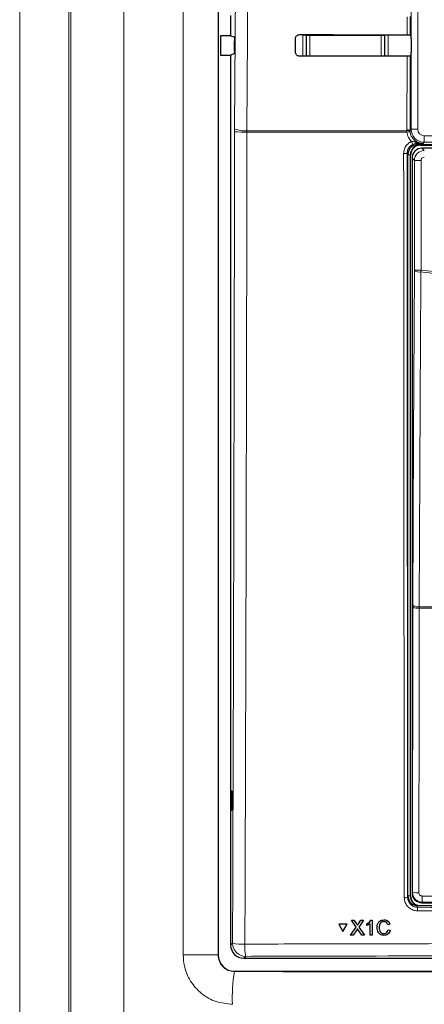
# Model space of a CAD drawing. Header units: millimetres. Extents: x 5 to 418, y 2 to 292.
# Tile 22 of 85: x 93 to 104, y 161 to 186. Entities that reach past the tile are written whole.
import ezdxf

# ---------------------------------------------------------------- set-up
doc = ezdxf.new("R2010")
doc.units = ezdxf.units.MM

msp = doc.modelspace()

# ---------------------------------------------------------------- linework, layer by layer
at = {"color": 7, "linetype": 'Continuous', "lineweight": 18}
for p, q in [((93.2781, 148.1927), (93.2781, 198.0731)), ((94.5264, 198.0731), (94.5264, 148.1927)), ((94.5796, 148.246), (94.5796, 198.0198)), ((95.9232, 198.0198), (95.9232, 148.246)), ((103.2114, 183.2882), (103.2114, 197.2329)), ((103.3781, 197.2329), (103.3781, 183.2882)), ((97.4261, 162.3157), (97.4261, 196.1168)), ((98.3143, 196.1168), (98.3143, 162.3157)), ((103.1078, 185.6877), (103.1089, 186.1458)), ((103.1895, 186.1473), (103.1884, 185.6863)), ((100.4657, 185.6786), (100.549, 185.6786)), ((100.4657, 185.1416), (100.4657, 185.6786)), ((100.5578, 185.6698), (100.549, 185.6786)), ((100.549, 185.6786), (100.549, 185.1416)), ((100.5578, 185.1479), (100.5578, 185.6698)), ((100.5578, 185.6698), (100.6411, 185.6698)), ((100.6411, 185.6698), (100.6411, 185.6895)), ((100.6411, 185.6698), (100.6411, 185.1479)), ((102.4541, 185.6698), (100.6411, 185.6698)), ((102.4541, 185.6881), (102.4541, 185.6698)), ((102.4541, 185.1479), (102.4541, 185.6698)), ((102.4541, 185.6698), (102.5374, 185.6698)), ((102.5462, 185.6786), (102.5374, 185.6698)), ((102.5374, 185.6698), (102.5374, 185.1479)), ((102.5462, 185.1431), (102.5462, 185.6786)), ((102.5462, 185.6786), (102.6295, 185.6786)), ((102.6295, 185.6786), (102.6295, 185.1432)), ((100.5577, 185.1416), (100.5578, 185.1479)), ((100.5578, 185.1479), (100.6411, 185.1479)), ((100.5578, 185.1479), (100.5584, 185.1416)), ((100.6411, 185.1479), (102.4541, 185.1479)), ((100.6411, 185.1417), (100.6411, 185.1479)), ((102.4541, 185.1479), (102.5374, 185.1479)), ((102.4541, 185.1479), (102.4541, 185.1431)), ((102.537, 185.1431), (102.5374, 185.1479)), ((102.5374, 185.1479), (102.5375, 185.1431)), ((103.1022, 183.2705), (103.1066, 185.1435)), ((103.1872, 185.1449), (103.1828, 183.2595)), ((98.7311, 183.2946), (98.7308, 183.2244)), ((99.0444, 183.2153), (99.0448, 183.2504)), ((103.1047, 183.2153), (99.0444, 183.2153)), ((99.0448, 183.2504), (103.1026, 183.2504)), ((103.1026, 183.2504), (103.1022, 183.2705)), ((103.1047, 183.2153), (103.1026, 183.2504)), ((103.1828, 183.2595), (103.2114, 183.2882)), ((103.1828, 183.2595), (103.1831, 183.2433)), ((103.1831, 183.2433), (103.1847, 183.2223)), ((103.3781, 183.2882), (103.2114, 183.2882)), ((103.5447, 183.1215), (106.7172, 183.1215)), ((103.5447, 183.1215), (103.5447, 182.9549)), ((103.3564, 182.9241), (103.3809, 182.8996)), ((103.4476, 182.8902), (103.4476, 182.8996)), ((106.9235, 182.8902), (103.4476, 182.8902)), ((103.4476, 182.8902), (103.4476, 182.8829)), ((103.4839, 182.8049), (103.545, 182.7438)), ((103.5447, 182.9549), (103.516, 182.9262)), ((106.7172, 182.9549), (103.5447, 182.9549)), ((103.131, 182.6496), (103.1076, 182.673)), ((103.1903, 182.6329), (103.131, 182.6329)), ((103.1903, 182.6329), (103.1903, 163.8162)), ((103.1903, 182.6329), (103.1976, 182.6329)), ((103.295, 182.4939), (103.2339, 182.555)), ((103.4616, 182.4939), (103.295, 182.4939)), ((103.295, 179.7064), (103.295, 182.4939)), ((103.4616, 182.4939), (103.4616, 179.7064)), ((103.295, 179.7064), (103.4616, 179.7064)), ((103.4561, 179.6632), (103.4616, 179.7064)), ((103.2471, 163.9073), (103.255, 171.135)), ((103.4158, 171.1246), (103.4161, 171.1573)), ((113.8461, 171.1246), (103.4158, 171.1246)), ((103.4161, 171.1573), (113.8458, 171.1573)), ((103.1229, 163.7767), (103.131, 163.8168)), ((103.1903, 163.8162), (103.131, 163.8162)), ((103.1903, 163.8162), (103.1976, 163.8162)), ((103.2339, 163.8941), (103.2471, 163.9073)), ((103.3806, 163.5662), (103.3727, 163.5265)), ((103.497, 163.6573), (103.4839, 163.6442)), ((101.8274, 163.1056), (101.8281, 163.1067)), ((101.8723, 163.1055), (101.8729, 163.1066)), ((98.631, 162.5658), (98.6795, 162.6143)), ((98.3143, 162.3157), (97.4261, 162.3157)), ((98.3143, 162.3157), (98.3154, 162.3168)), ((99.0124, 162.2814), (98.9638, 162.2329)), ((98.7315, 161.9007), (98.7263, 161.8954))]:
    msp.add_line(p, q, dxfattribs=at)
at = {"color": 7, "linetype": 'Continuous', "lineweight": 25}
for p, q in [((98.3154, 196.1156), (98.3154, 162.3168)), ((98.631, 186.172), (98.631, 185.6604)), ((98.3738, 185.6604), (98.3738, 185.172)), ((98.631, 185.6604), (98.3738, 185.6604)), ((98.631, 185.6604), (98.723, 185.6298)), ((100.273, 185.2496), (100.2738, 185.5829)), ((103.1884, 185.6863), (103.207, 185.6677)), ((103.2085, 185.5843), (103.2085, 185.2481)), ((98.7254, 185.2744), (98.7272, 185.5354)), ((98.3738, 185.172), (98.631, 185.172)), ((98.7211, 185.2021), (98.631, 185.172)), ((98.631, 185.172), (98.631, 162.5658)), ((103.207, 185.1648), (103.1872, 185.1449)), ((103.3809, 182.8996), (106.7258, 182.8996)), ((103.4476, 182.8829), (105.3267, 182.8829)), ((106.878, 182.8049), (103.4839, 182.8049)), ((103.131, 163.8168), (103.131, 182.6496)), ((103.1976, 163.8162), (103.1976, 182.6329)), ((103.2339, 182.555), (103.2339, 163.8941)), ((103.2552, 171.2005), (103.255, 171.135)), ((98.6318, 166.4829), (98.6572, 166.4833)), ((98.6318, 165.9829), (98.6318, 166.4829)), ((98.6572, 166.4833), (98.6572, 165.9824)), ((98.6572, 165.9824), (98.6318, 165.9829)), ((113.8813, 163.5662), (103.3806, 163.5662)), ((103.4839, 163.6442), (106.3885, 163.6442)), ((101.3738, 163.0946), (101.3745, 163.0957)), ((101.3738, 163.0946), (101.48, 162.9116)), ((101.5854, 163.0945), (101.3738, 163.0946)), ((101.586, 163.0956), (101.3745, 163.0957)), ((101.48, 162.9116), (101.5854, 163.0945)), ((101.4807, 162.9127), (101.586, 163.0956)), ((101.5854, 163.0945), (101.586, 163.0956)), ((101.6953, 163.2025), (101.696, 163.2036)), ((101.8176, 163.0258), (101.6953, 163.2025)), ((101.6953, 163.2025), (101.7604, 163.2025)), ((101.696, 163.2036), (101.699, 163.2036)), ((101.7604, 163.2025), (101.761, 163.2036)), ((101.7604, 163.2025), (101.8274, 163.1056)), ((101.8474, 163.0692), (101.848, 163.0702)), ((101.8723, 163.1055), (101.9387, 163.2024)), ((102.0047, 163.2024), (101.8831, 163.0252)), ((101.9387, 163.2024), (101.9393, 163.2035)), ((101.9387, 163.2024), (102.0047, 163.2024)), ((102.0047, 163.2024), (102.0053, 163.2035)), ((102.0861, 163.1068), (102.0867, 163.1078)), ((102.0862, 163.0616), (102.0861, 163.1068)), ((102.1751, 162.8199), (102.1744, 163.1179)), ((102.1917, 163.2023), (102.1924, 163.2034)), ((102.1917, 163.2023), (102.2234, 163.2023)), ((102.2234, 163.2023), (102.224, 163.2034)), ((102.2234, 163.2023), (102.2242, 162.8198)), ((102.5226, 163.2071), (102.5232, 163.2082)), ((102.6705, 163.0959), (102.6165, 163.0843)), ((102.6705, 163.0959), (102.6711, 163.097)), ((101.48, 162.9116), (101.4807, 162.9127)), ((101.6765, 162.8201), (101.8176, 163.0258)), ((101.6765, 162.8201), (101.6772, 162.8212)), ((101.7424, 162.82), (101.6765, 162.8201)), ((101.8327, 162.9516), (101.7424, 162.82)), ((101.96, 162.8199), (101.8665, 162.9551)), ((101.8831, 163.0252), (102.0252, 162.8199)), ((102.0252, 162.8199), (101.96, 162.8199)), ((102.0252, 162.8199), (102.0258, 162.821)), ((102.2242, 162.8198), (102.1751, 162.8199)), ((102.2242, 162.8198), (102.2248, 162.8209)), ((102.4006, 163.0141), (102.4012, 163.0151)), ((102.5194, 162.8589), (102.52, 162.86)), ((102.6266, 162.9547), (102.6272, 162.9558)), ((102.6266, 162.9547), (102.6806, 162.9421)), ((102.6813, 162.9432), (102.6703, 162.9161)), ((102.6806, 162.9421), (102.6813, 162.9432)), ((98.9638, 162.2329), (118.2981, 162.2329)), ((98.7315, 161.9007), (118.5304, 161.9007))]:
    msp.add_line(p, q, dxfattribs=at)
at = {"color": 7, "linetype": 'Continuous', "lineweight": 18, "flags": 128}
for points in [[(98.7311, 183.2946), (98.7727, 189.1894), (98.8142, 195.0884)], [(99.1283, 195.0442), (99.1236, 194.3835), (99.1049, 191.7407), (99.0448, 183.2504)], [(100.5578, 185.6698), (100.5594, 185.686), (100.5602, 185.6895)], [(102.5354, 185.688), (102.5358, 185.686), (102.5374, 185.6698)], [(103.2552, 171.2005), (103.2751, 175.4644), (103.295, 179.7064)], [(103.4561, 179.6632), (103.4546, 179.3413), (103.4485, 178.0535), (103.4243, 172.9024), (103.4161, 171.1573)], [(103.4158, 171.1246), (103.4154, 170.7919), (103.4139, 169.4612), (103.4078, 163.897)]]:
    msp.add_lwpolyline(points, dxfattribs=at)
at = {"color": 7, "linetype": 'Continuous', "lineweight": 18}
for centre, radius, start, end in [((98.9817, 183.9378), 0.6903, 248.71381, 275.24303), ((98.9796, 186.3856), 3.171, 265.49979, 271.16954), ((103.1206, 183.1058), 0.1658, 67.99072, 96.38533), ((103.1288, 183.0858), 0.1666, 70.98206, 99.03542), ((103.2218, 182.3377), 0.8853, 92.40107, 97.60084), ((103.5448, 183.2882), 0.3333, 180.00873, 269.99127), ((103.7035, 183.1741), 0.526, 202.29968, 211.2844), ((103.3667, 182.9665), 0.0437, 191.35144, 256.33214), ((103.0425, 183.4703), 0.8, 268.48547, 274.66127), ((103.4215, 179.8564), 0.1962, 229.8636, 280.15468), ((103.3784, 171.7962), 0.6727, 259.42891, 273.18402), ((103.3816, 171.3503), 0.1961, 229.84864, 280.14668), ((103.3705, 164.5685), 0.6725, 259.42789, 273.18381), ((104.6368, 163.7779), 1.1462, 178.21518, 186.038), ((103.0579, 164.1248), 0.3541, 266.58782, 280.58882), ((104.225, 163.4566), 0.8552, 175.30838, 181.24111), ((98.9286, 163.8975), 1.3071, 259.01521, 272.81826), ((99.0135, 162.6154), 0.3339, 180.1836, 269.8164), ((100.4649, 162.5287), 1.4734, 177.53897, 189.65999), ((102.6375, 161.2439), 3.9651, 170.54286, 182.61172)]:
    msp.add_arc(centre, radius, start, end, dxfattribs=at)
at = {"color": 7, "linetype": 'Continuous', "lineweight": 25}
for centre, radius, start, end in [((103.4476, 182.6329), 0.2573, 90, 180), ((103.4476, 182.6329), 0.25, 90, 180), ((103.4476, 163.8162), 0.2573, 180, 256.32073), ((103.4476, 163.8162), 0.25, 180, 270)]:
    msp.add_arc(centre, radius, start, end, dxfattribs=at)
for centre, major_axis, ratio, start_param, end_param in [((108.631, 188.5801), (165.7984, 0), 0.0174551, 4.6626092, 4.6790706), ((103.207, 185.5843), (0, 0.0833), 0.0174551, 4.712389, 6.265732), ((108.631, 182.2658), (164.9535, 0), 0.0174551, 1.6042931, 1.6208313), ((103.207, 185.2481), (0, 0.0833), 0.0174551, 3.1590459, 4.712389), ((103.381, 182.6495), (-0.1768, 0.1768), 0.9996955, 5.4979394, 7.0684312), ((103.4839, 182.5549), (0.1768, 0.1768), 0.9998985, 0.7855505, 2.3560422), ((103.381, 163.8172), (-0.0491, -0.2461), 0.9960441, 4.9100775, 6.4793527), ((103.4839, 163.8942), (0.1768, -0.1768), 0.9998985, 3.9271431, 5.4976349), ((98.9647, 162.5667), (-0.2363, -0.2363), 0.9972647, 5.4991567, 7.0672139), ((98.7327, 162.3179), (0.2954, 0.2954), 0.9972647, 2.357564, 3.9256213)]:
    msp.add_ellipse(centre, major_axis=major_axis, ratio=ratio, start_param=start_param, end_param=end_param, dxfattribs=at)
at = {"color": 7, "linetype": 'Continuous', "lineweight": 18}
for centre, major_axis, ratio, start_param, end_param in [((103.5448, 183.2882), (-0.1179, -0.1179), 0.9996955, 5.4979394, 7.0684312), ((103.545, 182.4938), (0.1768, 0.1768), 0.9998985, 0.7855505, 2.3560422), ((103.545, 182.4938), (-0.0589, 0.0589), 0.9996955, 5.4979394, 7.0684312), ((108.631, 161.0927), (147.0164, 0), 0.0174551, 1.5871, 1.6057242), ((108.631, 170.5709), (165.8333, 0), 0.0524078, 4.6526266, 4.7721513)]:
    msp.add_ellipse(centre, major_axis=major_axis, ratio=ratio, start_param=start_param, end_param=end_param, dxfattribs=at)
at = {"color": 7, "linetype": 'Continuous', "lineweight": 25}
for points, knots in [([(98.723, 185.6298), (98.7235, 185.6287), (98.7245, 185.6265), (98.7258, 185.6115), (98.7267, 185.5899), (98.7273, 185.5632), (98.7273, 185.5446), (98.7272, 185.5354)], [0, 0, 0, 0, 0.2016762, 0.4033731, 0.6044711, 0.8043503, 1, 1, 1, 1]), ([(100.2738, 185.5829), (100.2741, 185.5889), (100.2751, 185.6071), (100.2858, 185.6361), (100.309, 185.6648), (100.3406, 185.684), (100.3661, 185.6895), (100.3796, 185.6897), (100.381, 185.6897)], [0, 0, 0, 0, 0.1085743, 0.3256464, 0.5433028, 0.7603502, 0.9756098, 1, 1, 1, 1]), ([(103.1078, 185.6877), (103.1171, 185.6877), (103.1357, 185.6876), (103.1601, 185.6874), (103.1783, 185.687), (103.1871, 185.6866), (103.1881, 185.6863), (103.1884, 185.6863)], [0, 0, 0, 0, 0.2200494, 0.440072, 0.6608389, 0.8830395, 1, 1, 1, 1]), ([(98.7254, 185.2744), (98.7253, 185.2652), (98.7251, 185.247), (98.7242, 185.2242), (98.7229, 185.2082), (98.7218, 185.2026), (98.7212, 185.2022), (98.7211, 185.2021)], [0, 0, 0, 0, 0.2358917, 0.4717506, 0.7084886, 0.9466981, 1, 1, 1, 1]), ([(100.381, 185.1415), (100.375, 185.1418), (100.3571, 185.1426), (100.3283, 185.1529), (100.2996, 185.1754), (100.2799, 185.2062), (100.2734, 185.2324), (100.2731, 185.247), (100.273, 185.2496)], [0, 0, 0, 0, 0.1048171, 0.3168719, 0.5283614, 0.7403818, 0.9540709, 1, 1, 1, 1]), ([(103.1872, 185.1449), (103.1861, 185.1448), (103.1839, 185.1444), (103.1688, 185.144), (103.147, 185.1437), (103.1248, 185.1435), (103.111, 185.1435), (103.1066, 185.1435)], [0, 0, 0, 0, 0.2249602, 0.4499611, 0.6737641, 0.8951284, 1, 1, 1, 1]), ([(101.8274, 163.1056), (101.8317, 163.0991), (101.8377, 163.0901), (101.8451, 163.0781), (101.8466, 163.0721), (101.8474, 163.0692)], [0, 0, 0, 0, 0.5612769, 0.7817626, 1, 1, 1, 1]), ([(101.8281, 163.1067), (101.8324, 163.1002), (101.8384, 163.0912), (101.8458, 163.0792), (101.8473, 163.0732), (101.848, 163.0703)], [0, 0, 0, 0, 0.5612769, 0.7817626, 1, 1, 1, 1]), ([(101.8474, 163.0692), (101.852, 163.076), (101.8603, 163.0881), (101.8686, 163.1002), (101.8723, 163.1055)], [0, 0, 0, 0, 0.5599999, 1, 1, 1, 1]), ([(101.848, 163.0703), (101.8527, 163.0771), (101.861, 163.0892), (101.8693, 163.1013), (101.873, 163.1067)], [0, 0, 0, 0, 0.5599999, 1, 1, 1, 1]), ([(102.0861, 163.1068), (102.1099, 163.1202), (102.1525, 163.1443), (102.1798, 163.1846), (102.1917, 163.2023)], [0, 0, 0, 0, 0.5604274, 1, 1, 1, 1]), ([(102.1744, 163.1179), (102.1593, 163.1053), (102.1322, 163.0828), (102.1002, 163.068), (102.0862, 163.0616)], [0, 0, 0, 0, 0.5596859, 1, 1, 1, 1]), ([(102.0867, 163.1079), (102.1106, 163.1213), (102.1532, 163.1454), (102.1804, 163.1857), (102.1924, 163.2034)], [0, 0, 0, 0, 0.5604274, 1, 1, 1, 1]), ([(102.3465, 163.0139), (102.3485, 163.0415), (102.3525, 163.0965), (102.3951, 163.1641), (102.4577, 163.2011), (102.5009, 163.2051), (102.5226, 163.2071)], [0, 0, 0, 0, 0.28049248, 0.55956971, 0.77961533, 1, 1, 1, 1]), ([(102.3949, 163.1506), (102.3977, 163.1555), (102.4115, 163.1791), (102.4596, 163.2013), (102.502, 163.2059), (102.5233, 163.2082)], [0, 0, 0, 0, 0.1161869, 0.5577533, 1, 1, 1, 1]), ([(102.5201, 163.163), (102.5066, 163.1621), (102.4795, 163.1602), (102.4434, 163.1397), (102.4063, 163.0927), (102.4029, 163.0465), (102.4006, 163.0141)], [0, 0, 0, 0, 0.1872234, 0.3739058, 0.5607363, 1, 1, 1, 1]), ([(102.4422, 163.1343), (102.4344, 163.1257), (102.4052, 163.0933), (102.4029, 163.0482), (102.4012, 163.0152)], [0, 0, 0, 0, 0.2666781, 1, 1, 1, 1]), ([(102.6165, 163.0843), (102.6122, 163.0962), (102.6037, 163.12), (102.5799, 163.1472), (102.5499, 163.1612), (102.53, 163.1624), (102.5201, 163.163)], [0, 0, 0, 0, 0.2805533, 0.5597389, 0.7796538, 1, 1, 1, 1]), ([(102.5226, 163.2071), (102.5414, 163.2057), (102.5789, 163.203), (102.6249, 163.1752), (102.6557, 163.1375), (102.6656, 163.1098), (102.6705, 163.0959)], [0, 0, 0, 0, 0.2800806, 0.5594487, 0.7795488, 1, 1, 1, 1]), ([(102.5233, 163.2082), (102.542, 163.2068), (102.5795, 163.2041), (102.6256, 163.1763), (102.6564, 163.1386), (102.6662, 163.1109), (102.6711, 163.097)], [0, 0, 0, 0, 0.2800806, 0.5594487, 0.7795488, 1, 1, 1, 1]), ([(101.8507, 162.9779), (101.8473, 162.973), (101.8413, 162.9643), (101.8354, 162.9555), (101.8327, 162.9516)], [0, 0, 0, 0, 0.5600016, 1, 1, 1, 1]), ([(101.8665, 162.9551), (101.8635, 162.9594), (101.8583, 162.967), (101.853, 162.9746), (101.8507, 162.9779)], [0, 0, 0, 0, 0.5599998, 1, 1, 1, 1]), ([(102.5245, 162.8148), (102.4958, 162.8169), (102.4386, 162.8211), (102.378, 162.8793), (102.3514, 162.9474), (102.3482, 162.9917), (102.3465, 163.0139)], [0, 0, 0, 0, 0.27995506, 0.55808759, 0.77891157, 1, 1, 1, 1]), ([(102.4006, 163.0141), (102.4017, 162.9935), (102.4039, 162.9526), (102.4263, 162.8976), (102.4709, 162.8646), (102.5032, 162.8608), (102.5194, 162.8589)], [0, 0, 0, 0, 0.28124501, 0.56071564, 0.78013802, 1, 1, 1, 1]), ([(102.4012, 163.0152), (102.4023, 162.9946), (102.4046, 162.9537), (102.427, 162.8987), (102.4715, 162.8657), (102.5038, 162.8619), (102.52, 162.8601)], [0, 0, 0, 0, 0.281245, 0.5607156, 0.780138, 1, 1, 1, 1]), ([(102.5194, 162.8589), (102.5341, 162.8604), (102.5635, 162.8632), (102.6082, 162.8956), (102.6196, 162.9323), (102.6266, 162.9547)], [0, 0, 0, 0, 0.2807112, 0.5609046, 1, 1, 1, 1]), ([(102.52, 162.8601), (102.5345, 162.8616), (102.5635, 162.8647), (102.5971, 162.8854), (102.6047, 162.9056), (102.6071, 162.912)], [0, 0, 0, 0, 0.4062569, 0.8117642, 1, 1, 1, 1]), ([(102.6806, 162.9421), (102.6743, 162.9225), (102.6617, 162.8834), (102.6214, 162.8407), (102.5729, 162.818), (102.5407, 162.8159), (102.5245, 162.8148)], [0, 0, 0, 0, 0.2802563, 0.5595462, 0.7795894, 1, 1, 1, 1])]:
    msp.add_open_spline(points, degree=3, knots=knots, dxfattribs=at)
at = {"color": 7, "linetype": 'Continuous', "lineweight": 18}
for points, knots in [([(98.6795, 162.6143), (98.6853, 164.3299), (98.697, 167.7611), (98.7109, 172.9125), (98.7226, 178.0669), (98.7281, 181.5052), (98.7308, 183.2244)], [0, 0, 0, 0, 0.2499373, 0.4998997, 0.7499373, 1, 1, 1, 1]), ([(99.0444, 183.2153), (99.044, 182.9931), (99.0424, 181.8825), (99.0347, 177.2179), (99.0196, 170.563), (99.0003, 164.8032), (98.9928, 162.5919)], [0, 0, 0, 0, 0.03228756, 0.16143818, 0.67806661, 1, 1, 1, 1]), ([(103.2168, 182.9745), (103.1893, 183.0085), (103.132, 183.0794), (103.114, 183.1689), (103.1047, 183.2153)], [0, 0, 0, 0, 0.48103461, 1, 1, 1, 1]), ([(103.1847, 183.2223), (103.1925, 183.1855), (103.2081, 183.1119), (103.2762, 183.0192), (103.3684, 182.9535), (103.4539, 182.9283), (103.5036, 182.9266), (103.516, 182.9262)], [0, 0, 0, 0, 0.2308041, 0.461566, 0.6921519, 0.9228561, 1, 1, 1, 1]), ([(103.0214, 182.6706), (103.0251, 182.7082), (103.0324, 182.7834), (103.09, 182.883), (103.1573, 182.9445), (103.2038, 182.9679), (103.2168, 182.9745)], [0, 0, 0, 0, 0.2949123, 0.5898446, 0.8848018, 1, 1, 1, 1]), ([(103.254, 182.9009), (103.2442, 182.896), (103.2094, 182.8784), (103.159, 182.8323), (103.1158, 182.7576), (103.1103, 182.7012), (103.1076, 182.673)], [0, 0, 0, 0, 0.1151457, 0.4100518, 0.7050246, 1, 1, 1, 1]), ([(103.2168, 182.9745), (103.2261, 182.9751), (103.2634, 182.9777), (103.298, 182.9664), (103.3239, 182.9579)], [0, 0, 0, 0, 0.2492605, 1, 1, 1, 1]), ([(103.3564, 182.9241), (103.3333, 182.9224), (103.3009, 182.9201), (103.2645, 182.9052), (103.254, 182.9009)], [0, 0, 0, 0, 0.7098925, 1, 1, 1, 1]), ([(103.3239, 182.9579), (103.3539, 182.9494), (103.4103, 182.9335), (103.4731, 182.9268), (103.5066, 182.9262), (103.5136, 182.9262), (103.5155, 182.9262), (103.516, 182.9262)], [0, 0, 0, 0, 0.4756077, 0.8917214, 0.9704577, 0.9926212, 1, 1, 1, 1]), ([(103.516, 182.9262), (103.5157, 182.9262), (103.4902, 182.9258), (103.4401, 182.925), (103.3841, 182.9244), (103.3564, 182.9241)], [0, 0, 0, 0, 0.0064752, 0.5065287, 1, 1, 1, 1]), ([(103.0368, 163.7713), (103.0367, 163.8267), (103.0364, 164.1039), (103.0351, 165.2682), (103.0302, 169.9265), (103.0251, 175.9491), (103.0223, 181.0869), (103.0214, 182.6706)], [0, 0, 0, 0, 0.00880866, 0.0440433, 0.18498232, 0.74876631, 1, 1, 1, 1]), ([(103.1076, 182.673), (103.1084, 181.0976), (103.1101, 177.9466), (103.1136, 173.2217), (103.1178, 168.4979), (103.1212, 165.3504), (103.1229, 163.7767)], [0, 0, 0, 0, 0.249948, 0.4999168, 0.749948, 1, 1, 1, 1]), ([(113.8058, 179.6632), (112.9524, 179.569), (111.2421, 179.3803), (109.2304, 179.3222), (107.4985, 179.3389), (106.0478, 179.4016), (104.6036, 179.5231), (103.7413, 179.6284), (103.4561, 179.6632)], [0, 0, 0, 0, 0.2481436, 0.4972894, 0.5811434, 0.7488807, 0.9169293, 1, 1, 1, 1]), ([(103.4616, 179.7064), (104.3234, 179.6113), (106.0504, 179.4207), (108.646, 179.3496), (111.2357, 179.423), (112.9442, 179.6118), (113.8003, 179.7064)], [0, 0, 0, 0, 0.2508222, 0.5026819, 0.7508343, 1, 1, 1, 1]), ([(103.497, 163.6573), (103.4784, 163.6586), (103.432, 163.6616), (103.3617, 163.6917), (103.2984, 163.7481), (103.2554, 163.823), (103.2499, 163.8792), (103.2471, 163.9073)], [0, 0, 0, 0, 0.1423687, 0.3561633, 0.5705428, 0.785425, 1, 1, 1, 1]), ([(103.4078, 163.897), (103.4088, 163.8876), (103.4106, 163.8688), (103.4249, 163.8439), (103.4461, 163.825), (103.4695, 163.815), (103.485, 163.814), (103.4912, 163.8136)], [0, 0, 0, 0, 0.21475054, 0.42957932, 0.64381482, 0.85755118, 1, 1, 1, 1]), ([(103.4912, 163.8136), (103.6023, 163.8137), (104.1575, 163.814), (105.0525, 163.8144), (105.8366, 163.8147), (106.1763, 163.8148)], [0, 0, 0, 0, 0.1241023, 0.6205161, 1, 1, 1, 1]), ([(103.37, 163.4381), (103.3325, 163.4418), (103.2576, 163.4494), (103.1577, 163.5071), (103.0823, 163.5917), (103.0425, 163.6853), (103.0384, 163.7469), (103.0368, 163.7713)], [0, 0, 0, 0, 0.2149218, 0.4298257, 0.6447637, 0.8597292, 1, 1, 1, 1]), ([(103.1229, 163.7767), (103.1242, 163.7584), (103.1272, 163.7121), (103.1571, 163.6419), (103.2136, 163.5784), (103.2884, 163.5351), (103.3446, 163.5294), (103.3727, 163.5265)], [0, 0, 0, 0, 0.1402936, 0.355296, 0.5702504, 0.7851343, 1, 1, 1, 1]), ([(113.8919, 163.4381), (113.8363, 163.4379), (113.5587, 163.4371), (112.3925, 163.4342), (110.1111, 163.4305), (106.8807, 163.4302), (104.5402, 163.4354), (103.37, 163.4381)], [0, 0, 0, 0, 0.0158376, 0.0791881, 0.332598, 0.666299, 1, 1, 1, 1]), ([(103.3727, 163.5265), (105.1245, 163.5229), (108.6301, 163.5155), (112.1356, 163.5229), (113.8892, 163.5265)], [0, 0, 0, 0, 0.4997441, 1, 1, 1, 1]), ([(98.9928, 162.5919), (99.2147, 162.5926), (100.324, 162.596), (103.2102, 162.603), (107.6567, 162.6082), (112.095, 162.6057), (115.633, 162.5994), (117.3903, 162.5944), (118.2691, 162.5919)], [0, 0, 0, 0, 0.03456593, 0.17283399, 0.44939778, 0.72625716, 0.8631107, 1, 1, 1, 1]), ([(98.6765, 161.0632), (98.5357, 161.0775), (98.2543, 161.106), (97.8796, 161.3224), (97.5967, 161.6403), (97.4473, 161.992), (97.4321, 162.2241), (97.4261, 162.3157)], [0, 0, 0, 0, 0.215179, 0.4301255, 0.6449584, 0.8598339, 1, 1, 1, 1]), ([(98.3143, 162.3157), (98.3161, 162.285), (98.3207, 162.2072), (98.3695, 162.0895), (98.4624, 161.9828), (98.5861, 161.91), (98.6796, 161.9003), (98.7263, 161.8954)], [0, 0, 0, 0, 0.1410776, 0.3572256, 0.5724889, 0.7866332, 1, 1, 1, 1]), ([(118.2495, 162.2814), (117.4505, 162.2837), (115.0527, 162.2906), (111.0483, 162.2966), (106.2359, 162.2966), (102.2221, 162.2906), (99.815, 162.2837), (99.0124, 162.2814)], [0, 0, 0, 0, 0.12471666, 0.37427868, 0.6242763, 0.87471081, 1, 1, 1, 1])]:
    msp.add_open_spline(points, degree=3, knots=knots, dxfattribs=at)

doc.saveas('drawing.dxf')
